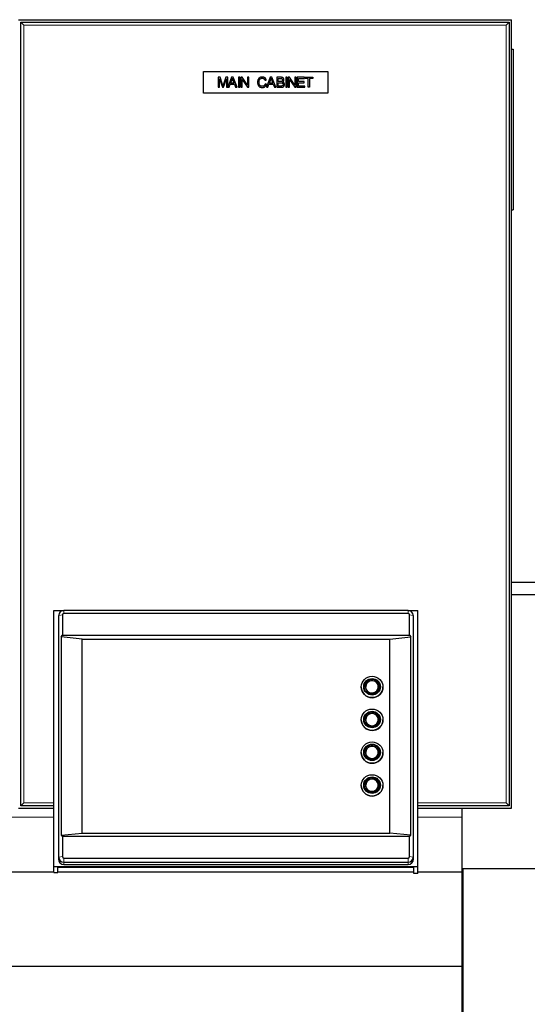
# Model space of a CAD drawing. Header units: inches. Extents: x 0 to 23760, y -13 to 16800.
# Tile 113 of 214: x 7347 to 7861, y 13689 to 14687. Entities that reach past the tile are written whole.
import ezdxf

# ---------------------------------------------------------------- set-up
doc = ezdxf.new("R2010")
doc.units = ezdxf.units.IN
doc.layers.add('254', color=7, linetype='Continuous', true_color=0xffffff)
doc.styles.add('latin_extended', font='simplex.shx')
doc.dimstyles.get("Standard").update_dxf_attribs({"dimtxt": 0.18, "dimasz": 0.18, "dimexe": 0.18, "dimexo": 0.0625, "dimgap": 0.09, "dimtad": 0, "dimtih": 1, "dimtoh": 1, "dimdec": 4, "dimzin": 0, "dimdsep": 46, "dimtxsty": 'Standard', "dimcen": 0.09, "dimadec": 0, "dimazin": 0, "dimtfac": 1, "dimtdec": 4, "dimtofl": 0, "dimtmove": 0, "dimatfit": 3, "dimfxl": 1, "dimtolj": 1, "dimtzin": 0, "dimarcsym": 0})

# ---------------------------------------------------------------- blocks, each defined once
blk = doc.blocks.new('_U11')
at = {"layer": '254', "color": 3, "linetype": 'Continuous', "lineweight": 13, "transparency": 16777216}
for p, q in [((8503.87, 13952.97), (8503.87, 10472.46)), ((1737.89, 13597.98), (1737.89, 10472.46)), ((1877.89, 10512.46), (8363.87, 10512.46))]:
    blk.add_line(p, q, dxfattribs=at)
at = {"layer": '254', "color": 3, "transparency": 16777216}
for points in [[(1877.89, 10535.79), (1877.89, 10489.13), (1737.89, 10512.46)], [(8363.87, 10489.13), (8363.87, 10535.79), (8503.87, 10512.46)]]:
    blk.add_solid(points, dxfattribs=at)
at = {"layer": 'Defpoints', "color": 0, "transparency": 16777216}
for p in [(8503.87, 13992.97), (1737.89, 13637.98), (8503.87, 10512.46)]:
    blk.add_point(p, dxfattribs=at)
at = {"layer": '254', "color": 2, "lineweight": 13, "transparency": 16777216, "insert": (4877.55, 10722.46), "char_height": 140, "attachment_point": 1, "style": 'latin_extended'}
blk.add_mtext('\\A1;6766', dxfattribs=at)
blk = doc.blocks.new('_U14')
at = {"layer": '254', "color": 3, "linetype": 'Continuous', "lineweight": 13, "transparency": 16777216}
for p, q in [((6034.24, 13124.3), (6034.24, 14087.63)), ((5412.87, 13124.3), (6074.24, 13124.3)), ((6034.24, 12619.98), (6034.24, 12984.3)), ((8055.87, 12479.98), (5994.24, 12479.98))]:
    blk.add_line(p, q, dxfattribs=at)
at = {"layer": '254', "color": 3, "transparency": 16777216}
for points in [[(6057.57, 12984.3), (6010.9, 12984.3), (6034.24, 13124.3)], [(6010.9, 12619.98), (6057.57, 12619.98), (6034.24, 12479.98)]]:
    blk.add_solid(points, dxfattribs=at)
at = {"layer": 'Defpoints', "color": 0, "transparency": 16777216}
for p in [(5372.87, 13124.3), (6034.24, 13124.3), (8095.87, 12479.98)]:
    blk.add_point(p, dxfattribs=at)
at = {"layer": '254', "color": 2, "lineweight": 13, "transparency": 16777216, "insert": (5824.24, 13657.63), "char_height": 140, "attachment_point": 1, "rotation": 90, "style": 'latin_extended'}
blk.add_mtext('\\A1;\\C2;650', dxfattribs=at)

msp = doc.modelspace()

# ---------------------------------------------------------------- linework, layer by layer
at = {"layer": '254', "color": 2, "linetype": 'Continuous', "lineweight": 25}
for p, q in [((7345.369, 14687.477), (7845.369, 14687.477)), ((7347.869, 14684.977), (7842.869, 14684.977)), ((7350.869, 14681.977), (7347.869, 14684.977)), ((7347.869, 13889.977), (7347.869, 14684.977)), ((7839.869, 14681.977), (7842.869, 14684.977)), ((7842.869, 14684.977), (7842.869, 13889.977)), ((7845.369, 13887.477), (7845.369, 14687.477)), ((7845.369, 14657.446), (7846.869, 14657.446)), ((7846.869, 14657.446), (7846.869, 14494.446)), ((7532.869, 14634.977), (7658.869, 14634.977)), ((7532.869, 14612.977), (7532.869, 14634.977)), ((7658.869, 14634.977), (7658.869, 14612.977)), ((7549.895, 14629.063), (7547.869, 14629.063)), ((7547.869, 14629.063), (7547.869, 14618.892)), ((7549.167, 14627.55), (7552.108, 14618.892)), ((7549.167, 14618.892), (7549.167, 14627.55)), ((7552.302, 14621.861), (7549.895, 14629.063)), ((7553.322, 14618.892), (7556.278, 14627.404)), ((7555.764, 14629.063), (7553.329, 14621.986)), ((7557.575, 14629.063), (7555.764, 14629.063)), ((7556.278, 14627.404), (7556.278, 14618.892)), ((7557.575, 14618.946), (7557.575, 14629.063)), ((7561.46, 14629.063), (7557.575, 14618.946)), ((7560.489, 14623.069), (7561.606, 14626.052)), ((7562.91, 14629.063), (7561.46, 14629.063)), ((7562.875, 14625.885), (7563.937, 14623.069)), ((7567.073, 14618.892), (7562.91, 14629.063)), ((7569.764, 14629.063), (7568.418, 14629.063)), ((7568.418, 14629.063), (7568.418, 14618.892)), ((7569.764, 14618.892), (7569.764, 14629.063)), ((7572.227, 14629.063), (7570.847, 14629.063)), ((7570.847, 14629.063), (7570.847, 14618.892)), ((7572.137, 14626.884), (7577.479, 14618.892)), ((7572.137, 14618.892), (7572.137, 14626.884)), ((7577.569, 14621.071), (7572.227, 14629.063)), ((7578.86, 14629.063), (7577.569, 14629.063)), ((7577.569, 14629.063), (7577.569, 14621.071)), ((7578.86, 14618.892), (7578.86, 14629.063)), ((7595.336, 14625.961), (7596.661, 14626.274)), ((7600.72, 14629.063), (7596.814, 14618.892)), ((7599.748, 14623.069), (7600.865, 14626.052)), ((7602.17, 14629.063), (7600.72, 14629.063)), ((7602.135, 14625.885), (7603.196, 14623.069)), ((7606.332, 14618.892), (7602.17, 14629.063)), ((7611.209, 14629.063), (7607.394, 14629.063)), ((7607.394, 14629.063), (7607.394, 14618.892)), ((7608.74, 14627.862), (7610.772, 14627.862)), ((7608.74, 14624.789), (7608.74, 14627.862)), ((7610.939, 14624.789), (7608.74, 14624.789)), ((7616.399, 14629.063), (7616.399, 14618.892)), ((7617.745, 14629.063), (7616.399, 14629.063)), ((7617.745, 14618.892), (7617.745, 14629.063)), ((7620.207, 14629.063), (7618.827, 14629.063)), ((7618.827, 14629.063), (7618.827, 14618.892)), ((7620.117, 14626.884), (7625.459, 14618.892)), ((7620.117, 14618.892), (7620.117, 14626.884)), ((7625.549, 14621.071), (7620.207, 14629.063)), ((7625.549, 14629.063), (7625.549, 14621.071)), ((7626.84, 14629.063), (7625.549, 14629.063)), ((7626.84, 14618.892), (7626.84, 14629.063)), ((7635.317, 14629.07), (7627.964, 14629.07)), ((7627.964, 14629.07), (7627.964, 14618.899)), ((7629.309, 14627.876), (7635.317, 14627.876)), ((7629.309, 14624.747), (7629.309, 14627.876)), ((7634.936, 14624.747), (7629.309, 14624.747)), ((7634.936, 14623.554), (7634.936, 14624.747)), ((7635.317, 14627.876), (7635.317, 14629.07)), ((7635.886, 14629.063), (7643.948, 14629.063)), ((7635.886, 14627.862), (7635.886, 14629.063)), ((7639.237, 14627.862), (7635.886, 14627.862)), ((7639.237, 14618.892), (7639.237, 14627.862)), ((7640.583, 14627.862), (7640.583, 14618.892)), ((7643.948, 14627.862), (7640.583, 14627.862)), ((7643.948, 14629.063), (7643.948, 14627.862)), ((7547.869, 14618.892), (7549.167, 14618.892)), ((7552.108, 14618.892), (7553.322, 14618.892)), ((7556.278, 14618.892), (7558.983, 14618.892)), ((7558.983, 14618.892), (7560.1, 14621.972)), ((7560.1, 14621.972), (7564.353, 14621.972)), ((7563.937, 14623.069), (7560.489, 14623.069)), ((7564.353, 14621.972), (7565.539, 14618.892)), ((7565.539, 14618.892), (7567.073, 14618.892)), ((7568.418, 14618.892), (7569.764, 14618.892)), ((7570.847, 14618.892), (7572.137, 14618.892)), ((7577.479, 14618.892), (7578.86, 14618.892)), ((7596.835, 14622.117), (7595.501, 14622.458)), ((7596.814, 14618.892), (7598.243, 14618.892)), ((7598.243, 14618.892), (7599.36, 14621.972)), ((7599.36, 14621.972), (7603.613, 14621.972)), ((7603.196, 14623.069), (7599.748, 14623.069)), ((7603.613, 14621.972), (7604.799, 14618.892)), ((7604.799, 14618.892), (7606.332, 14618.892)), ((7607.394, 14618.892), (7611.272, 14618.892)), ((7608.74, 14623.589), (7611.091, 14623.589)), ((7608.74, 14620.092), (7608.74, 14623.589)), ((7611.272, 14620.092), (7608.74, 14620.092)), ((7616.399, 14618.892), (7617.745, 14618.892)), ((7618.827, 14618.892), (7620.117, 14618.892)), ((7625.459, 14618.892), (7626.84, 14618.892)), ((7627.964, 14618.899), (7635.553, 14618.899)), ((7629.309, 14620.092), (7629.309, 14623.554)), ((7629.309, 14623.554), (7634.936, 14623.554)), ((7635.553, 14620.092), (7629.309, 14620.092)), ((7635.553, 14618.899), (7635.553, 14620.092)), ((7640.583, 14618.892), (7639.237, 14618.892)), ((7658.869, 14612.977), (7532.869, 14612.977)), ((7845.369, 14494.446), (7846.869, 14494.446)), ((7888.694, 14116.462), (7845.37, 14116.462)), ((7845.37, 14104.462), (7888.694, 14104.462)), ((7381.369, 13828.113), (7381.369, 14088.102)), ((7381.369, 14088.102), (7390.992, 14088.102)), ((7740.369, 14088.116), (7391.369, 14088.116)), ((7740.369, 14085.156), (7391.369, 14085.156)), ((7740.746, 14088.102), (7750.369, 14088.102)), ((7750.369, 13828.113), (7750.369, 14088.102)), ((7385.827, 14081.029), (7385.827, 13835.812)), ((7386.338, 14084.062), (7385.937, 14082.11)), ((7386.236, 13837.844), (7386.236, 14083.061)), ((7389.858, 14083.668), (7389.858, 14063.061)), ((7741.88, 14063.061), (7741.88, 14083.668)), ((7745.801, 14082.11), (7745.401, 14084.062)), ((7745.503, 14083.061), (7745.503, 13837.844)), ((7745.911, 13835.812), (7745.911, 14081.029)), ((7388.588, 14061.409), (7389.858, 14063.061)), ((7409.869, 14059.019), (7388.588, 14061.409)), ((7388.588, 14061.409), (7388.588, 13860.284)), ((7389.858, 14063.061), (7741.88, 14063.061)), ((7409.869, 14059.019), (7721.869, 14059.019)), ((7409.869, 13862.058), (7409.869, 14059.019)), ((7721.869, 14059.019), (7743.151, 14061.409)), ((7721.869, 13862.058), (7721.869, 14059.019)), ((7741.88, 14063.061), (7743.151, 14061.409)), ((7743.151, 13860.284), (7743.151, 14061.409)), ((7692.869, 14010.518), (7692.869, 14010.466)), ((7697.269, 14010.683), (7697.269, 14010.466)), ((7710.469, 14010.466), (7710.469, 14010.683)), ((7714.869, 14010.466), (7714.869, 14010.518)), ((7692.869, 13977.242), (7692.869, 13977.19)), ((7697.269, 13977.407), (7697.269, 13977.19)), ((7710.469, 13977.19), (7710.469, 13977.407)), ((7714.869, 13977.19), (7714.869, 13977.242)), ((7692.869, 13943.966), (7692.869, 13943.914)), ((7697.269, 13944.131), (7697.269, 13943.914)), ((7710.469, 13943.914), (7710.469, 13944.131)), ((7714.869, 13943.914), (7714.869, 13943.966)), ((7692.869, 13910.689), (7692.869, 13910.637)), ((7697.269, 13910.854), (7697.269, 13910.637)), ((7710.469, 13910.637), (7710.469, 13910.854)), ((7714.869, 13910.637), (7714.869, 13910.689)), ((7345.369, 13887.477), (7381.377, 13887.477)), ((7347.869, 13889.977), (7350.869, 13892.977)), ((7381.375, 13889.977), (7347.869, 13889.977)), ((7842.869, 13889.977), (7750.366, 13889.977)), ((7750.369, 13887.477), (7845.369, 13887.477)), ((7795.369, 13878.272), (7795.369, 13887.477)), ((7842.869, 13889.977), (7839.869, 13892.977)), ((7795.369, 13822.551), (7795.369, 13878.272)), ((7388.588, 13860.284), (7409.869, 13862.058)), ((7388.588, 13860.284), (7389.858, 13859.058)), ((7389.858, 13859.058), (7741.88, 13859.058)), ((7389.858, 13859.058), (7389.858, 13838.451)), ((7409.869, 13862.058), (7721.869, 13862.058)), ((7743.151, 13860.284), (7721.869, 13862.058)), ((7741.88, 13859.058), (7743.151, 13860.284)), ((7741.88, 13838.451), (7741.88, 13859.058)), ((7391.369, 13836.963), (7740.369, 13836.963)), ((7381.369, 13822.383), (7381.369, 13828.113)), ((7750.369, 13828.113), (7381.369, 13828.113)), ((7385.369, 13822.383), (7385.369, 13827.418)), ((7746.369, 13827.418), (7385.369, 13827.418)), ((7391.369, 13832.788), (7740.369, 13832.788)), ((7391.369, 13830.354), (7740.369, 13830.354)), ((7746.369, 13821.167), (7746.369, 13827.418)), ((7750.369, 13821.167), (7750.369, 13828.113)), ((7795.869, 13825.977), (7795.869, 13678.485)), ((7880.869, 13825.977), (7795.869, 13825.977)), ((7381.376, 13822.551), (7287.869, 13822.551)), ((7381.369, 13822.383), (7381.369, 13822.155)), ((7381.369, 13822.155), (7385.369, 13822.155)), ((7385.369, 13822.155), (7385.369, 13822.383)), ((7746.364, 13822.551), (7385.373, 13822.551)), ((7750.369, 13821.167), (7746.369, 13821.167)), ((7795.369, 13822.551), (7750.368, 13822.551)), ((7795.369, 13727.051), (7795.369, 13822.551)), ((7795.869, 13810.288), (7795.369, 13810.288)), ((7795.369, 13727.051), (7287.869, 13727.051)), ((7795.369, 13205.965), (7795.369, 13727.051))]:
    msp.add_line(p, q, dxfattribs=at)
at = {"layer": '254', "color": 110, "linetype": 'Continuous', "lineweight": 13}
for p, q in [((7839.869, 14681.977), (7350.869, 14681.977)), ((7350.869, 14681.977), (7350.869, 13892.977)), ((7839.869, 13892.977), (7839.869, 14681.977)), ((7391.369, 14085.156), (7391.369, 14088.116)), ((7740.369, 14085.156), (7740.369, 14088.116)), ((7386.236, 14083.061), (7385.827, 14081.029)), ((7389.858, 14083.668), (7386.236, 14083.061)), ((7741.88, 14083.668), (7745.503, 14083.061)), ((7745.503, 14083.061), (7745.911, 14081.029)), ((7350.869, 13892.977), (7381.371, 13892.977)), ((7750.367, 13892.977), (7839.869, 13892.977)), ((7381.376, 13878.272), (7319.874, 13878.272)), ((7795.369, 13878.272), (7750.368, 13878.272)), ((7386.236, 13837.844), (7385.827, 13835.812)), ((7389.858, 13838.451), (7386.236, 13837.844)), ((7391.369, 13836.963), (7391.369, 13832.788)), ((7740.369, 13836.963), (7740.369, 13832.788)), ((7741.88, 13838.451), (7745.503, 13837.844)), ((7745.503, 13837.844), (7745.911, 13835.812)), ((7391.369, 13832.788), (7391.369, 13830.354)), ((7740.369, 13832.788), (7740.369, 13830.354)), ((7381.369, 13822.383), (7385.369, 13822.383))]:
    msp.add_line(p, q, dxfattribs=at)
at = {"layer": '254', "color": 2, "linetype": 'Continuous', "lineweight": 25}
for centre, major_axis, start_param, end_param in [((7391.369, 14083.061), (-5.133, 0), 4.712389, 6.2831853), ((7391.369, 14083.668), (-1.511, 0), 4.712389, 6.2831853), ((7740.369, 14083.061), (-5.133, 0), 3.1415927, 4.712389), ((7740.369, 14083.668), (-1.511, 0), 3.1415927, 4.712389), ((7391.369, 14081.029), (5.542, 0), 2.9422242, 3.1415927), ((7740.369, 14081.029), (5.542, 0), 0, 0.1993684), ((7703.869, 14010.466), (-7.85, 0), 3.1415927, 6.2831853), ((7703.869, 14010.735), (-6.3, 0), 1.5515541, 6.2831853), ((7703.869, 14010.466), (-11, 0), 0, 1.5707963), ((7703.869, 14010.466), (-6.6, 0), 0, 1.5707963), ((7703.869, 14010.466), (-11, 0), 1.5707963, 3.1415927), ((7703.869, 14010.466), (-6.6, 0), 1.5707963, 3.1415927), ((7703.869, 13977.19), (-7.85, 0), 3.1415927, 6.2831853), ((7703.869, 13977.19), (-11, 0), 0, 1.5707963), ((7703.869, 13977.19), (-6.6, 0), 0, 1.5707963), ((7703.869, 13977.459), (-6.3, 0), 1.5515541, 6.2831853), ((7703.869, 13977.19), (-6.6, 0), 1.5707963, 3.1415927), ((7703.869, 13977.19), (-11, 0), 1.5707963, 3.1415927), ((7703.869, 13943.914), (-7.85, 0), 3.1415927, 6.2831853), ((7703.869, 13944.183), (-6.3, 0), 1.5515541, 6.2831853), ((7703.869, 13943.914), (-11, 0), 0, 1.5707963), ((7703.869, 13943.914), (-6.6, 0), 0, 1.5707963), ((7703.869, 13943.914), (-11, 0), 1.5707963, 3.1415927), ((7703.869, 13943.914), (-6.6, 0), 1.5707963, 3.1415927), ((7703.869, 13910.637), (-7.85, 0), 3.1415927, 6.2831853), ((7703.869, 13910.906), (-6.3, 0), 1.5515541, 6.2831853), ((7703.869, 13910.637), (-11, 0), 0, 1.5707963), ((7703.869, 13910.637), (-6.6, 0), 0, 1.5707963), ((7703.869, 13910.637), (-11, 0), 1.5707963, 3.1415927), ((7703.869, 13910.637), (-6.6, 0), 1.5707963, 3.1415927), ((7391.369, 13835.812), (5.542, 0), 3.1415927, 4.712389), ((7391.369, 13837.844), (-5.133, 0), 0, 1.5707963), ((7391.369, 13838.451), (-1.511, 0), 0, 1.5707963), ((7740.369, 13838.451), (-1.511, 0), 1.5707964, 3.1415926), ((7740.369, 13837.844), (-5.133, 0), 1.5707964, 3.1415926), ((7740.369, 13835.812), (5.542, 0), 4.712389, 6.2831853)]:
    msp.add_ellipse(centre, major_axis=major_axis, ratio=0.9848078, start_param=start_param, end_param=end_param, dxfattribs=at)
for centre, major_axis in [((7703.869, 14010.518), (11, 0)), ((7703.869, 14010.727), (8.5, 0)), ((7703.869, 14010.727), (-7.85, 0)), ((7703.869, 14010.683), (-6.6, 0)), ((7703.869, 13977.242), (11, 0)), ((7703.869, 13977.451), (8.5, 0)), ((7703.869, 13977.451), (-7.85, 0)), ((7703.869, 13977.407), (-6.6, 0)), ((7703.869, 13943.966), (11, 0)), ((7703.869, 13944.174), (8.5, 0)), ((7703.869, 13944.174), (-7.85, 0)), ((7703.869, 13944.131), (-6.6, 0)), ((7703.869, 13910.689), (11, 0)), ((7703.869, 13910.897), (8.5, 0)), ((7703.869, 13910.897), (-7.85, 0)), ((7703.869, 13910.854), (-6.6, 0))]:
    msp.add_ellipse(centre, major_axis=major_axis, ratio=0.9848078, dxfattribs=at)
at = {"layer": '254', "color": 110, "linetype": 'Continuous', "lineweight": 13}
for centre in [(7703.869, 14010.735), (7703.869, 13977.459), (7703.869, 13944.183), (7703.869, 13910.906)]:
    msp.add_ellipse(centre, major_axis=(-6.3, 0), ratio=0.9848078, start_param=0, end_param=1.5515541, dxfattribs=at)
at = {"layer": '254', "color": 2, "linetype": 'Continuous', "lineweight": 25}
for points in [[(7561.606, 14626.052), (7561.96, 14627.016), (7562.154, 14627.994)], [(7562.154, 14627.994), (7562.39, 14627.169), (7562.875, 14625.885)], [(7592.644, 14629.236), (7587.844, 14629.236), (7587.844, 14624.054)], [(7587.844, 14624.054), (7587.844, 14618.719), (7592.624, 14618.719)], [(7589.243, 14624.061), (7589.243, 14628.084), (7592.629, 14628.084)], [(7592.525, 14619.87), (7589.243, 14619.87), (7589.243, 14624.061)], [(7592.629, 14628.084), (7594.668, 14628.083), (7595.336, 14625.961)], [(7596.661, 14626.274), (7595.8, 14629.236), (7592.644, 14629.236)], [(7600.865, 14626.052), (7601.219, 14627.016), (7601.413, 14627.994)], [(7601.413, 14627.994), (7601.649, 14627.169), (7602.135, 14625.885)], [(7610.772, 14627.862), (7613.256, 14627.862), (7613.256, 14626.301)], [(7612.222, 14624.907), (7611.834, 14624.789), (7610.939, 14624.789)], [(7614.581, 14626.461), (7614.581, 14629.063), (7611.209, 14629.063)], [(7613.256, 14626.301), (7613.256, 14625.214), (7612.222, 14624.907)], [(7613.159, 14624.303), (7614.581, 14625.008), (7614.581, 14626.461)], [(7615.074, 14621.841), (7615.074, 14623.742), (7613.159, 14624.303)], [(7552.788, 14620.356), (7552.635, 14620.855), (7552.302, 14621.861)], [(7553.329, 14621.986), (7552.961, 14620.911), (7552.788, 14620.356)], [(7595.501, 14622.458), (7594.941, 14619.87), (7592.525, 14619.87)], [(7592.624, 14618.719), (7595.967, 14618.718), (7596.835, 14622.117)], [(7611.091, 14623.589), (7613.679, 14623.589), (7613.679, 14621.841)], [(7611.272, 14618.892), (7615.074, 14618.892), (7615.074, 14621.841)], [(7612.188, 14620.141), (7611.924, 14620.092), (7611.272, 14620.092)], [(7613.679, 14621.841), (7613.679, 14620.408), (7612.188, 14620.141)]]:
    msp.add_open_spline(points, degree=2, dxfattribs=at)

# ---------------------------------------------------------------- dimensions: what is measured, and where the dimension line sits
at = {"layer": '254', "color": 2, "linetype": 'Continuous', "lineweight": 13}
dim = msp.add_linear_dim(base=(6034.238, 13124.296), p1=(8095.869, 12479.977), p2=(5372.869, 13124.296), angle=90, text='\\C2;650', dimstyle='Standard', override={"dimscale": 40, "dimtxt": 3.5, "dimasz": 3.5, "dimexe": 1, "dimexo": 1, "dimgap": 1.75, "dimtad": 1, "dimtih": 0, "dimtoh": 0, "dimdec": 2, "dimlfac": 0.025, "dimzin": 8, "dimdsep": 46, "dimlunit": 2, "dimpost": '', "dimtxsty": 'latin_extended', "dimsah": 1, "dimse1": 0, "dimse2": 0, "dimsd1": 0, "dimsd2": 0, "dimclrd": 3, "dimclre": 3, "dimclrt": 2, "dimtol": 0, "dimtm": -0.1, "dimtfac": 0.714286, "dimtdec": 3, "dimtofl": 1, "dimtmove": 0, "dimtzin": 8, "dimlwd": 13, "dimlwe": 13}, dxfattribs=at)
dim.commit()
dim.dimension.update_dxf_attribs({"geometry": '_U14', "text_midpoint": (6034.238, 13837.63), "dimtype": 160})
dim = msp.add_linear_dim(base=(8503.869, 10512.459), p1=(1737.889, 13637.977), p2=(8503.869, 13992.97), dimstyle='Standard', override={"dimscale": 40, "dimtxt": 3.5, "dimasz": 3.5, "dimexe": 1, "dimexo": 1, "dimgap": 1.75, "dimtad": 1, "dimtih": 1, "dimtoh": 0, "dimdec": 0, "dimlfac": 1, "dimzin": 8, "dimdsep": 46, "dimlunit": 2, "dimtxsty": 'latin_extended', "dimsah": 1, "dimse1": 0, "dimse2": 0, "dimsd1": 0, "dimsd2": 0, "dimclrd": 3, "dimclre": 3, "dimclrt": 2, "dimtol": 0, "dimtm": -0.1, "dimtfac": 0.714286, "dimtdec": 3, "dimtofl": 1, "dimtmove": 0, "dimtzin": 8, "dimlwd": 13, "dimlwe": 13}, dxfattribs=at)
dim.commit()
dim.dimension.update_dxf_attribs({"geometry": '_U11', "text_midpoint": (5120.879, 10512.459), "dimtype": 160})

doc.saveas('drawing.dxf')
